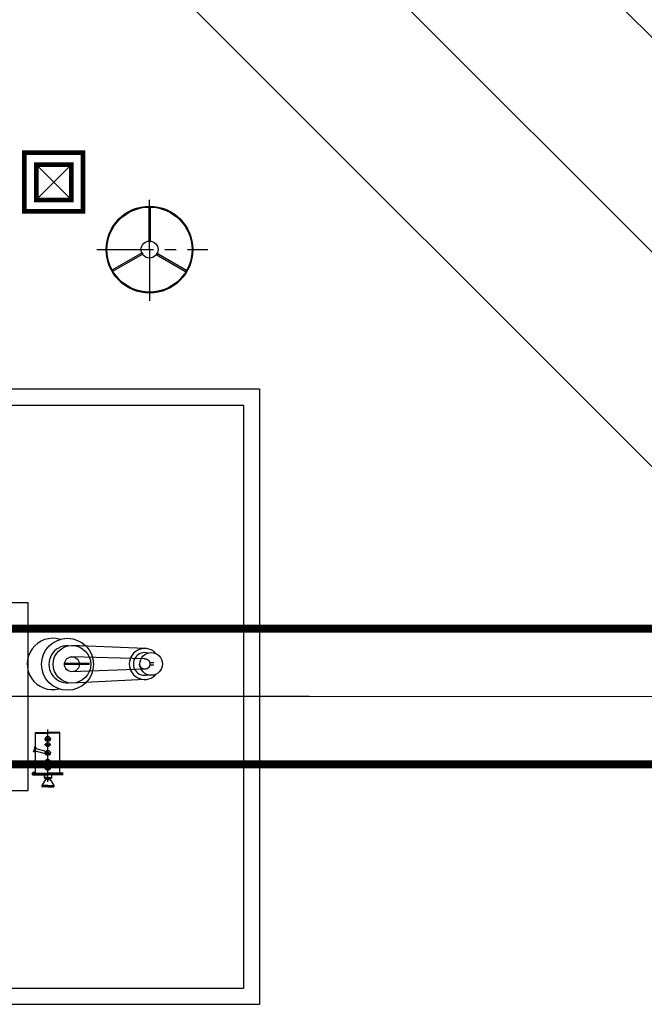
# Model space of a CAD drawing. Extents: x 18893 to 3351893, y -610358 to 406739.
# Tile 120 of 256: x 2082692 to 2090405, y 35335 to 47494. Entities that reach past the tile are written whole.
import ezdxf

# ---------------------------------------------------------------- set-up
doc = ezdxf.new("R2010")
doc.units = 0
doc.header["$LTSCALE"] = 800
doc.header["$MEASUREMENT"] = 0
for name, pattern in [('CENTER', [2, 1.25, -0.25, 0.25, -0.25]), ('CONTINOUS', [0]), ('DASHED', [0.75, 0.5, -0.25]), ('DASHED2', [0.375, 0.25, -0.125])]:
    doc.linetypes.add(name, pattern=pattern)
doc.layers.get('0').update_dxf_attribs({"linetype": 'CONTINUOUS'})
doc.layers.add('KEY PLAN', color=251, linetype='CONTINUOUS')

# ---------------------------------------------------------------- blocks, each defined once
blk = doc.blocks.new('RATR')
at = {"layer": 'KEY PLAN'}
for p, q in [((-790926, 63318, 0), (-808796, 63319, 0)), ((-808796, 55719, 0), (-808796, 63319, 0)), ((-791126, 63118, 0), (-808596, 63119, 0)), ((-808596, 55919, 0), (-808596, 63119, 0)), ((-798876, 60678, 0), (-805938, 60678, 0)), ((-805938, 60678, 0), (-805938, 58358, 0)), ((-806254, 60617, 0), (-806254, 60634, 0)), ((-806179, 60633, 0), (-806254, 60634, 0)), ((-806179, 60629, 0), (-806254, 60629, 0)), ((-806179, 60625, 0), (-806254, 60625, 0)), ((-806179, 60617, 0), (-806254, 60618, 0)), ((-806209, 60542, 0), (-806254, 60617, 0)), ((-806179, 60633, 0), (-806105, 60633, 0)), ((-806179, 60629, 0), (-806105, 60628, 0)), ((-806179, 60625, 0), (-806105, 60624, 0)), ((-806179, 60617, 0), (-806105, 60617, 0)), ((-806150, 60542, 0), (-806105, 60616, 0)), ((-806105, 60616, 0), (-806105, 60633, 0)), ((-806370, 60487, 0), (-806180, 60487, 0)), ((-806370, 60482, 0), (-806180, 60482, 0)), ((-806370, 60476, 0), (-806180, 60476, 0)), ((-806370, 60464, 0), (-806180, 60464, 0)), ((-806330, 60464, 0), (-806330, 59964, 0)), ((-806225, 60490, 0), (-806224, 60526, 0)), ((-806180, 60517, 0), (-806225, 60517, 0)), ((-806180, 60525, 0), (-806224, 60526, 0)), ((-806180, 60521, 0), (-806224, 60521, 0)), ((-806209, 60526, 0), (-806209, 60542, 0)), ((-806180, 60541, 0), (-806209, 60541, 0)), ((-806180, 60541, 0), (-806150, 60541, 0)), ((-806180, 60525, 0), (-806135, 60525, 0)), ((-806180, 60521, 0), (-806135, 60520, 0)), ((-806180, 60517, 0), (-806135, 60516, 0)), ((-805990, 60487, 0), (-806180, 60487, 0)), ((-805990, 60482, 0), (-806180, 60482, 0)), ((-805990, 60476, 0), (-806180, 60476, 0)), ((-805990, 60464, 0), (-806180, 60464, 0)), ((-806150, 60525, 0), (-806150, 60542, 0)), ((-806135, 60490, 0), (-806135, 60525, 0)), ((-806030, 60464, 0), (-806030, 59964, 0)), ((-805990, 60487, 0), (-805990, 60464, 0)), ((-806031, 60159, 0), (-806183, 60200, 0)), ((-806023, 60188, 0), (-806175, 60229, 0)), ((-806034, 60142, 0), (-806017, 60205, 0)), ((-806029, 60141, 0), (-806012, 60203, 0)), ((-806008, 60202, 0), (-806025, 60140, 0)), ((-806017, 60205, 0), (-806008, 60202, 0)), ((-806008, 60201, 0), (-806003, 60188, 0)), ((-806025, 60140, 0), (-806034, 60142, 0)), ((-806025, 60140, 0), (-806013, 60149, 0)), ((-806330, 59972, 0), (-806180, 59972, 0)), ((-806330, 59964, 0), (-806180, 59964, 0)), ((-806030, 59972, 0), (-806180, 59972, 0)), ((-806030, 59964, 0), (-806180, 59964, 0)), ((-807377, 59307, 0), (-806478, 59352, 0)), ((-807489, 59131, 0), (-807456, 59131, 0)), ((-807489, 59101, 0), (-807456, 59101, 0)), ((-807377, 59181, 0), (-806478, 59212, 0)), ((-806392, 59117, 0), (-806694, 59117, 0)), ((-806380, 59105, 0), (-806694, 59105, 0)), ((-807377, 59052, 0), (-806478, 59027, 0)), ((-807377, 58925, 0), (-806478, 58887, 0)), ((-806615, 58899, 0), (-806615, 58891, 0)), ((-798876, 58358, 0), (-805938, 58358, 0)), ((-791126, 55918, 0), (-808596, 55919, 0)), ((-790926, 55718, 0), (-808796, 55719, 0))]:
    blk.add_line(p, q, dxfattribs=at)
at = {"layer": 'KEY PLAN', "linetype": 'CENTER'}
for p, q in [((-806180, 60570, 0), (-806180, 59924, 0)), ((-806141, 60396, 0), (-806216, 60396, 0)), ((-806141, 60317, 0), (-806216, 60317, 0)), ((-806141, 60111, 0), (-806216, 60111, 0)), ((-806141, 60041, 0), (-806216, 60041, 0))]:
    blk.add_line(p, q, dxfattribs=at)
at = {"layer": 'KEY PLAN', "linetype": 'CENTER', "ltscale": 1500}
blk.add_line((-809412, 59518, 0), (-790554, 59518, 0), dxfattribs=at)
at = {"layer": 'KEY PLAN'}
for centre, radius in [((-806011, 60463, 0), 14.3), ((-806180, 60214, 0), 32.5), ((-806180, 60214, 0), 15), ((-806180, 60041, 0), 32.5), ((-806180, 60041, 0), 15), ((-806423, 59120, 0), 321), ((-806478, 59120, 0), 232), ((-807456, 59116, 0), 140), ((-806478, 59120, 0), 92.6)]:
    blk.add_circle(centre, radius, dxfattribs=at)
at = {"layer": 'KEY PLAN', "linetype": 'DASHED'}
for centre, radius in [((-806180, 60396, 0), 32.5), ((-806180, 60317, 0), 24.6), ((-806180, 60396, 0), 15), ((-806180, 60111, 0), 24.6)]:
    blk.add_circle(centre, radius, dxfattribs=at)
at = {"layer": 'KEY PLAN', "linetype": 'DASHED2'}
blk.add_circle((-807377, 59116, 0), 64.5, dxfattribs=at)
at = {"layer": 'KEY PLAN'}
for centre, radius, start, end in [((-806423, 59120, 0), 229, 267.5729, 93.381), ((-806242, 59116, 0), 317, 253.5975, 103.9039), ((-807377, 59116, 0), 191, 219.5465, 140.4535), ((-807377, 59116, 0), 140, 253.582, 106.418), ((-807456, 59116, 0), 15, 270, 90)]:
    blk.add_arc(centre, radius, start, end, dxfattribs=at)
blk = doc.blocks.new('400LAPL')
at = {"color": 8, "linetype": 'CENTER'}
for p, q in [((0, 0), (0, 878)), ((-929, 0), (1031, 0)), ((0, 0), (0, -903))]:
    blk.add_line(p, q, dxfattribs=at)
for points in [[(-10, 749), (-10, 136), (16, 142), (16, 743)], [(-644, -383), (-113, -76), (-131, -57), (-651, -358)], [(653, -366), (123, -60), (115, -85), (635, -385)]]:
    blk.add_lwpolyline(points)
for radius in [765, 750, 150]:
    blk.add_circle((0, 0), radius)
blk = doc.blocks.new('TESTPIT')
at = {"layer": 'KEY PLAN'}
for p, q in [((433887, 265959), (433132, 266714)), ((433132, 265959), (433887, 266714))]:
    blk.add_line(p, q, dxfattribs=at)
at = {"layer": 'KEY PLAN', "linetype": 'Continuous', "const_width": 100}
for points in [[(434144, 265708), (432886, 265708), (432886, 266966), (434144, 266966)], [(433887, 265959), (433132, 265959), (433132, 266714), (433887, 266714)]]:
    blk.add_lwpolyline(points, close=True, dxfattribs=at)

msp = doc.modelspace()

# ---------------------------------------------------------------- linework, layer by layer
at = {"layer": 'KEY PLAN', "linetype": 'CONTINOUS', "lineweight": 15}
for p, q in [((2094275.74, 43499.92, 0), (2087242.25, 50533.41, 0)), ((2092949.91, 42174.1, 0), (2085916.42, 49207.58, 0)), ((2091624.09, 40848.27, 0), (2084590.6, 47881.76, 0)), ((2135234.97, 39135.33, 0), (2085121.18, 39135.33, 0))]:
    msp.add_line(p, q, dxfattribs=at)
at = {"layer": 'KEY PLAN', "linetype": 'CONTINOUS', "lineweight": 15, "const_width": 100, "elevation": 0}
for points in [[(2135084.97, 39973.33), (2078334.97, 39973.33)], [(2135084.97, 38297.33), (2078334.97, 38297.33)]]:
    msp.add_lwpolyline(points, dxfattribs=at)

# ---------------------------------------------------------------- block references
at = {"layer": 'KEY PLAN', "linetype": 'ByBlock', "ltscale": 2, "xscale": 0.5760000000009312, "yscale": 0.5760000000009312, "zscale": 0.5760000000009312, "rotation": 90}
msp.add_blockref('TESTPIT', (2236523.17, -204215.05, 0), dxfattribs=at)
at = {"layer": 'KEY PLAN', "xscale": 0.7000000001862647, "yscale": 0.7000000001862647, "zscale": 933.3333333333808}
msp.add_blockref('400LAPL', (2084294.96, 44654.66, 0), dxfattribs=at)
msp.add_blockref('400LAPL', (2084294.96, 44654.66, 0), dxfattribs=at)
at = {"layer": 'KEY PLAN', "rotation": 180}
msp.add_blockref('RATR', (1276859.06, 98653.63, 0), dxfattribs=at)

doc.saveas('drawing.dxf')
